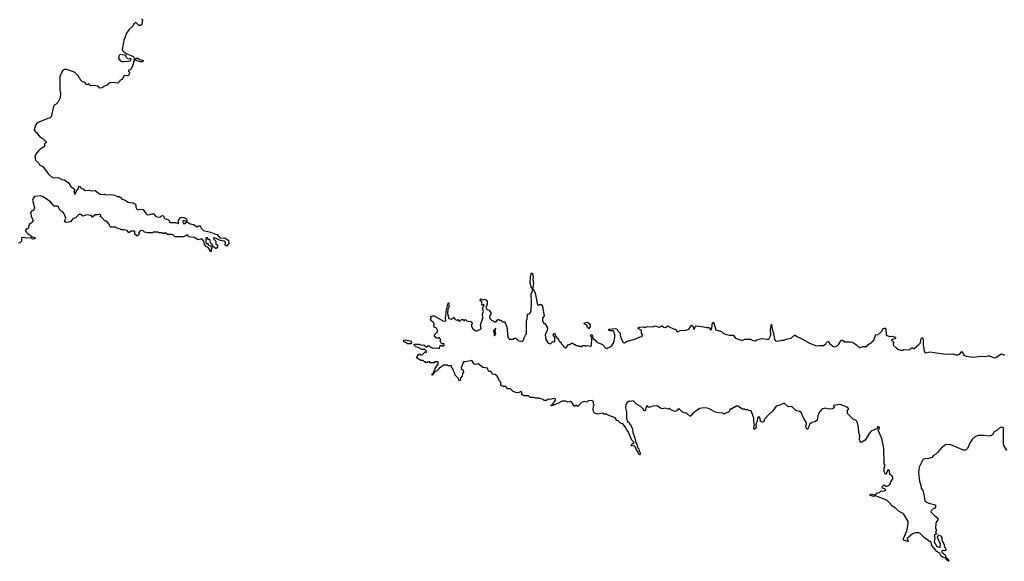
# Model space of a CAD drawing. Extents: x 1980017 to 2252640, y 74400 to 266395.
# Tile 97 of 256: x 2036058 to 2048573, y 184568 to 191448. Entities that reach past the tile are written whole.
import ezdxf

# ---------------------------------------------------------------- set-up
doc = ezdxf.new("R2010")
doc.units = 0

msp = doc.modelspace()

# ---------------------------------------------------------------- linework, layer by layer
at = {"layer": '0CON20XD'}
for points in [[(2037605, 191458), (2037617, 191447), (2037610, 191385), (2037595, 191373), (2037574, 191374), (2037535, 191412), (2037508, 191395), (2037496, 191364), (2037445, 191320), (2037414, 191275), (2037381, 191185), (2037363, 191093), (2037360, 191065), (2037366, 191056), (2037385, 191036), (2037420, 191015), (2037505, 190978), (2037513, 190965), (2037514, 190934), (2037493, 190857), (2037470, 190825), (2037468, 190812), (2037440, 190805), (2037440, 190795), (2037452, 190782), (2037444, 190745), (2037425, 190734), (2037385, 190740), (2037355, 190690), (2037330, 190675), (2037330, 190665), (2037305, 190640), (2037245, 190650), (2037203, 190647), (2037185, 190638), (2037170, 190615), (2037129, 190601), (2037105, 190580), (2037077, 190577), (2037054, 190604), (2036995, 190612), (2036965, 190608), (2036947, 190617), (2036935, 190632), (2036912, 190622), (2036885, 190650), (2036855, 190660), (2036830, 190685), (2036827, 190697), (2036810, 190715), (2036810, 190725), (2036760, 190775), (2036740, 190785), (2036654, 190816), (2036625, 190813), (2036602, 190798), (2036567, 190725), (2036566, 190556), (2036577, 190515), (2036570, 190455), (2036542, 190395), (2036522, 190375), (2036495, 190361), (2036486, 190345), (2036457, 190213), (2036445, 190202), (2036415, 190192), (2036281, 190139), (2036255, 190100), (2036240, 190045), (2036316, 189955), (2036354, 189934), (2036397, 189893), (2036396, 189884), (2036372, 189875), (2036373, 189837), (2036318, 189805), (2036295, 189782), (2036260, 189735), (2036250, 189705), (2036258, 189665), (2036295, 189628), (2036308, 189605), (2036353, 189583), (2036422, 189485), (2036462, 189452), (2036495, 189440), (2036545, 189442), (2036595, 189418), (2036625, 189412), (2036680, 189375), (2036707, 189327), (2036756, 189296), (2036750, 189255), (2036755, 189230), (2036765, 189238), (2036774, 189266), (2036801, 189299), (2036805, 189320), (2036815, 189332), (2036825, 189328), (2036840, 189305), (2036865, 189298), (2036888, 189278), (2036935, 189282), (2036965, 189272), (2037015, 189278), (2037070, 189235), (2037088, 189228), (2037135, 189230), (2037165, 189222), (2037225, 189228), (2037265, 189218), (2037295, 189200), (2037325, 189200), (2037346, 189186), (2037353, 189173), (2037400, 189155), (2037435, 189130), (2037495, 189120), (2037519, 189109), (2037532, 189095), (2037532, 189065), (2037545, 189040), (2037565, 189032), (2037585, 189040), (2037628, 189038), (2037660, 188985), (2037675, 188972), (2037695, 188968), (2037738, 188982), (2037762, 188982), (2037789, 188949), (2037825, 188939), (2037846, 188944), (2037862, 188958), (2037875, 188961), (2037888, 188948), (2037892, 188922), (2037915, 188920), (2037947, 188907), (2037957, 188897), (2037958, 188885), (2037975, 188872), (2038040, 188870), (2038075, 188860), (2038076, 188895), (2038098, 188932), (2038115, 188939), (2038145, 188935), (2038178, 188918), (2038184, 188896), (2038175, 188886), (2038135, 188896), (2038130, 188875), (2038135, 188860), (2038155, 188860), (2038182, 188878), (2038193, 188877), (2038223, 188855), (2038265, 188846), (2038315, 188818), (2038333, 188827), (2038355, 188828), (2038358, 188805), (2038395, 188771), (2038485, 188750), (2038545, 188722), (2038569, 188719), (2038604, 188674), (2038665, 188675), (2038711, 188641), (2038717, 188627), (2038714, 188605), (2038685, 188570), (2038668, 188585), (2038672, 188615)], [(2037385, 190917), (2037445, 190922), (2037465, 190930), (2037476, 190945), (2037465, 190953), (2037445, 190948), (2037431, 190951), (2037416, 190966), (2037405, 190992), (2037345, 191005), (2037324, 190995), (2037312, 190955), (2037340, 190925), (2037355, 190918), (2037385, 190917)], [(2037592, 190912), (2037539, 190929), (2037528, 190935), (2037526, 190945), (2037542, 190958), (2037565, 190957), (2037584, 190944), (2037621, 190935), (2037630, 190925), (2037615, 190913), (2037592, 190912)], [(2038672, 188615), (2038671, 188625), (2038657, 188635), (2038605, 188643), (2038545, 188673), (2038520, 188675), (2038522, 188662), (2038550, 188635), (2038552, 188602), (2038570, 188585), (2038570, 188555), (2038555, 188540), (2038545, 188540), (2038512, 188572), (2038508, 188588), (2038482, 188612), (2038478, 188648), (2038465, 188660), (2038452, 188652), (2038447, 188677), (2038422, 188678), (2038422, 188612), (2038435, 188600), (2038448, 188608), (2038452, 188592), (2038462, 188582), (2038478, 188578), (2038500, 188555), (2038498, 188542), (2038490, 188535), (2038490, 188505), (2038485, 188500), (2038468, 188538), (2038448, 188558), (2038432, 188562), (2038405, 188590), (2038400, 188635), (2038378, 188658), (2038355, 188660), (2038325, 188652), (2038275, 188682), (2038205, 188690), (2038195, 188710), (2038175, 188710), (2038168, 188702), (2038135, 188690), (2038025, 188690), (2038020, 188705), (2037995, 188720), (2037935, 188720), (2037905, 188738), (2037895, 188730), (2037875, 188730), (2037865, 188740), (2037825, 188740), (2037817, 188747), (2037795, 188750), (2037755, 188750), (2037745, 188740), (2037685, 188742), (2037645, 188750), (2037627, 188767), (2037595, 188770), (2037570, 188745), (2037570, 188715), (2037555, 188700), (2037545, 188700), (2037520, 188725), (2037520, 188755), (2037515, 188760), (2037475, 188760), (2037445, 188740), (2037430, 188755), (2037425, 188770), (2037385, 188780), (2037345, 188780), (2037337, 188787), (2037303, 188793), (2037275, 188810), (2037215, 188810), (2037203, 188823), (2037195, 188850), (2037168, 188878), (2037155, 188890), (2037145, 188890), (2037098, 188938), (2037082, 188942), (2037090, 188965), (2037075, 188978), (2037045, 188968), (2037015, 188970), (2036985, 188940), (2036965, 188960), (2036905, 188968), (2036865, 188952), (2036832, 188972), (2036808, 188972), (2036765, 188932), (2036735, 188920), (2036702, 188878), (2036645, 188873), (2036628, 188885), (2036632, 188895), (2036644, 188925), (2036622, 188982), (2036608, 188998), (2036570, 189025), (2036552, 189065), (2036535, 189077), (2036495, 189080), (2036450, 189135), (2036355, 189198), (2036325, 189208), (2036245, 189200), (2036223, 189167), (2036222, 189155), (2036240, 189075), (2036250, 189065), (2036240, 189055), (2036238, 189032), (2036228, 189022), (2036212, 189018), (2036190, 188995), (2036200, 188985), (2036203, 188953), (2036227, 188893), (2036220, 188875), (2036180, 188845), (2036180, 188835), (2036170, 188825), (2036170, 188805), (2036155, 188790), (2036145, 188790), (2036130, 188775), (2036130, 188765), (2036138, 188758), (2036140, 188745), (2036160, 188735), (2036160, 188725), (2036191, 188711), (2036205, 188692), (2036249, 188679), (2036253, 188675), (2036250, 188665), (2036225, 188659), (2036195, 188678), (2036141, 188671), (2036105, 188682), (2036080, 188675), (2036082, 188662), (2036090, 188655), (2036082, 188648), (2036078, 188632), (2036058, 188612), (2036042, 188608)], [(2042575, 188030), (2042559, 188055), (2042548, 188108), (2042550, 188175), (2042565, 188230), (2042575, 188222), (2042585, 188175), (2042581, 188145), (2042587, 188103), (2042582, 188038), (2042575, 188030)], [(2041365, 187510), (2041355, 187530), (2041325, 187540), (2041320, 187565), (2041330, 187575), (2041328, 187585), (2041319, 187599), (2041282, 187625), (2041280, 187635), (2041288, 187655), (2041283, 187677), (2041304, 187686), (2041327, 187687), (2041435, 187622), (2041475, 187620), (2041468, 187665), (2041480, 187715), (2041479, 187745), (2041504, 187846), (2041515, 187850), (2041510, 187835), (2041518, 187805), (2041501, 187769), (2041496, 187715), (2041511, 187651), (2041546, 187644), (2041575, 187668), (2041595, 187640), (2041615, 187630), (2041625, 187640), (2041645, 187620), (2041658, 187622), (2041675, 187640), (2041698, 187638), (2041705, 187620), (2041725, 187640), (2041742, 187622), (2041765, 187612), (2041788, 187618), (2041808, 187598), (2041810, 187585), (2041800, 187575), (2041800, 187555), (2041812, 187525), (2041830, 187510), (2041855, 187497), (2041873, 187497), (2041915, 187518), (2041922, 187525), (2041917, 187573), (2041944, 187655), (2041940, 187705), (2041951, 187745), (2041942, 187785), (2041960, 187815), (2041945, 187830), (2041935, 187820), (2041930, 187825), (2041932, 187862), (2041910, 187875), (2041910, 187885), (2041925, 187900), (2041945, 187888), (2041975, 187898), (2041995, 187880), (2042000, 187875), (2042000, 187825), (2041982, 187795), (2041995, 187768), (2042026, 187756), (2042052, 187715), (2042028, 187682), (2042035, 187650), (2042055, 187630), (2042085, 187620), (2042098, 187608), (2042115, 187610), (2042135, 187640), (2042148, 187638), (2042155, 187630), (2042175, 187630), (2042195, 187610), (2042218, 187608), (2042230, 187595), (2042248, 187545), (2042262, 187415), (2042272, 187402), (2042285, 187390), (2042335, 187390), (2042345, 187400), (2042365, 187400), (2042392, 187372), (2042445, 187360), (2042460, 187375), (2042468, 187405), (2042485, 187440), (2042500, 187455), (2042498, 187622), (2042508, 187645), (2042513, 187707), (2042538, 187712), (2042552, 187728), (2042559, 187755), (2042564, 187855), (2042558, 187965), (2042578, 188005), (2042580, 188030), (2042585, 188030), (2042609, 187975), (2042640, 187825), (2042655, 187820), (2042665, 187830), (2042695, 187830), (2042703, 187803), (2042726, 187685), (2042703, 187657), (2042702, 187625), (2042717, 187597), (2042738, 187585), (2042767, 187535), (2042762, 187498), (2042737, 187445), (2042744, 187384), (2042775, 187340), (2042805, 187330), (2042835, 187360), (2042860, 187355), (2042858, 187412), (2042840, 187445), (2042845, 187462), (2042855, 187462), (2042865, 187450), (2042872, 187422), (2042912, 187375), (2042914, 187364), (2042935, 187350), (2042940, 187335), (2042970, 187305), (2042970, 187295), (2042995, 187280), (2043008, 187282), (2043012, 187298), (2043035, 187320), (2043055, 187320), (2043073, 187337), (2043085, 187340), (2043135, 187310), (2043155, 187310), (2043162, 187302), (2043185, 187300), (2043195, 187290), (2043215, 187310), (2043245, 187310), (2043255, 187300), (2043275, 187308), (2043315, 187302), (2043325, 187310), (2043330, 187405), (2043312, 187435), (2043325, 187450), (2043338, 187435), (2043342, 187402), (2043370, 187380), (2043392, 187352), (2043465, 187320), (2043510, 187275), (2043525, 187270), (2043532, 187278), (2043565, 187290), (2043585, 187310), (2043608, 187345), (2043622, 187415), (2043622, 187445), (2043610, 187485), (2043596, 187496), (2043566, 187496), (2043540, 187505), (2043552, 187518), (2043625, 187526), (2043649, 187519), (2043665, 187490), (2043690, 187465), (2043690, 187435), (2043710, 187375), (2043730, 187345), (2043745, 187342), (2043778, 187362), (2043875, 187388), (2043945, 187420), (2043970, 187425), (2043972, 187438), (2043980, 187445), (2043960, 187465), (2043960, 187505), (2043945, 187508), (2043920, 187525), (2043920, 187535), (2043935, 187543), (2043985, 187548), (2043995, 187540), (2044015, 187540), (2044038, 187552), (2044105, 187548), (2044135, 187560), (2044182, 187542), (2044198, 187545), (2044215, 187560), (2044225, 187560), (2044245, 187540), (2044265, 187538), (2044295, 187560), (2044305, 187550), (2044375, 187518), (2044397, 187517), (2044408, 187495), (2044425, 187483), (2044455, 187500), (2044525, 187502), (2044565, 187518), (2044595, 187568), (2044612, 187555), (2044625, 187518), (2044635, 187520), (2044643, 187547), (2044655, 187560), (2044755, 187548), (2044787, 187537), (2044825, 187538), (2044834, 187514), (2044845, 187508), (2044856, 187535), (2044863, 187597), (2044875, 187606), (2044905, 187508), (2044977, 187487), (2045000, 187465), (2045023, 187453), (2045075, 187440), (2045125, 187440), (2045155, 187402), (2045245, 187372), (2045275, 187390), (2045345, 187390), (2045375, 187372), (2045405, 187368), (2045428, 187382), (2045485, 187398), (2045555, 187388), (2045579, 187391), (2045605, 187440), (2045601, 187515), (2045615, 187578), (2045618, 187535), (2045639, 187465), (2045653, 187385), (2045665, 187368), (2045675, 187367), (2045695, 187363), (2045745, 187377), (2045775, 187378), (2045815, 187393), (2045865, 187403), (2045905, 187438), (2045915, 187438), (2045945, 187417), (2045985, 187402), (2046098, 187338), (2046184, 187304), (2046215, 187310), (2046275, 187310), (2046305, 187332), (2046316, 187354), (2046335, 187360), (2046355, 187328), (2046400, 187295), (2046415, 187292), (2046445, 187302), (2046468, 187325), (2046495, 187368), (2046505, 187378), (2046515, 187378), (2046544, 187354), (2046615, 187357), (2046645, 187350), (2046696, 187316), (2046735, 187280), (2046775, 187298), (2046830, 187295), (2046832, 187308), (2046862, 187338), (2046885, 187342), (2046890, 187355), (2046914, 187376), (2046942, 187448), (2046970, 187445), (2047020, 187495), (2047034, 187526), (2047045, 187530), (2047057, 187527), (2047068, 187515), (2047073, 187445), (2047084, 187434), (2047112, 187422), (2047145, 187426), (2047190, 187415), (2047190, 187405), (2047180, 187395), (2047150, 187385), (2047140, 187375), (2047170, 187345), (2047162, 187325), (2047165, 187310), (2047205, 187272), (2047227, 187257), (2047255, 187248), (2047282, 187248), (2047295, 187260), (2047370, 187255), (2047395, 187280), (2047408, 187278), (2047415, 187270), (2047428, 187272), (2047488, 187322), (2047507, 187343), (2047512, 187385), (2047525, 187409), (2047535, 187403), (2047541, 187385), (2047540, 187315), (2047555, 187240), (2047562, 187222), (2047575, 187217), (2047625, 187228), (2047795, 187201), (2047885, 187198), (2047915, 187202), (2047955, 187192), (2047985, 187192), (2048005, 187200), (2048035, 187233), (2048065, 187182), (2048094, 187174), (2048175, 187162), (2048275, 187173), (2048325, 187171), (2048365, 187179), (2048385, 187176), (2048445, 187151), (2048465, 187157), (2048535, 187201), (2048555, 187200), (2048575, 187187)], [(2048604, 185974), (2048568, 186038), (2048562, 186062), (2048562, 186255), (2048558, 186268), (2048535, 186270), (2048515, 186262), (2048479, 186231), (2048445, 186213), (2048421, 186175), (2048400, 186160), (2048375, 186157), (2048315, 186165), (2048246, 186164), (2048208, 186152), (2048166, 186114), (2048139, 186075), (2048105, 186002), (2048085, 185980), (2048055, 185979), (2047895, 186049), (2047835, 186053), (2047784, 186016), (2047725, 185948), (2047703, 185927), (2047675, 185912), (2047650, 185885), (2047615, 185872), (2047565, 185869), (2047540, 185865), (2047490, 185765), (2047481, 185695), (2047494, 185584), (2047512, 185535), (2047518, 185495), (2047538, 185465), (2047552, 185415), (2047565, 185330), (2047615, 185306), (2047698, 185285), (2047700, 185255), (2047685, 185240), (2047670, 185235), (2047645, 185210), (2047640, 185195), (2047690, 185145), (2047730, 185115), (2047730, 185095), (2047702, 185055), (2047700, 184985), (2047710, 184965), (2047700, 184935), (2047710, 184925), (2047710, 184915), (2047683, 184897), (2047688, 184865), (2047682, 184815), (2047714, 184754), (2047756, 184744), (2047760, 184795), (2047745, 184818), (2047726, 184875), (2047738, 184902), (2047755, 184900), (2047768, 184888), (2047779, 184868), (2047781, 184841), (2047809, 184775), (2047811, 184751), (2047833, 184715), (2047826, 184704), (2047815, 184699), (2047784, 184706), (2047778, 184695), (2047780, 184685), (2047820, 184650), (2047832, 184622), (2047860, 184595), (2047869, 184571), (2047865, 184568), (2047845, 184583), (2047823, 184613), (2047788, 184618), (2047771, 184631), (2047753, 184665), (2047714, 184694), (2047650, 184770), (2047645, 184808), (2047560, 184865), (2047502, 184922), (2047485, 184928), (2047445, 184928), (2047405, 184918), (2047340, 184855), (2047350, 184825), (2047345, 184818), (2047292, 184835), (2047292, 184858), (2047336, 184955), (2047353, 185045), (2047350, 185075), (2047298, 185165), (2047286, 185176), (2047235, 185198), (2047195, 185240), (2047140, 185275), (2047132, 185295), (2047082, 185345), (2046935, 185398), (2046915, 185392), (2046866, 185405), (2046866, 185415), (2046885, 185423), (2046925, 185408), (2046955, 185438), (2046985, 185442), (2047007, 185463), (2047035, 185460), (2047058, 185465), (2047068, 185475), (2047055, 185488), (2047020, 185495), (2047025, 185520), (2047045, 185540), (2047065, 185522), (2047085, 185524), (2047108, 185535), (2047124, 185546), (2047129, 185575), (2047143, 185597), (2047155, 185613), (2047158, 185638), (2047145, 185653), (2047119, 185669), (2047112, 185715), (2047092, 185728), (2047082, 185695), (2047065, 185670), (2047048, 185705), (2047048, 185755), (2047058, 185785), (2047048, 185805), (2047042, 186005), (2047017, 186127), (2046970, 186235), (2046972, 186248), (2046987, 186253), (2046988, 186265), (2046980, 186275), (2046963, 186277), (2046958, 186252), (2046935, 186248), (2046881, 186219), (2046855, 186192), (2046803, 186107), (2046755, 186078), (2046745, 186080), (2046731, 186115), (2046737, 186163), (2046722, 186205), (2046718, 186268), (2046706, 186326), (2046695, 186350), (2046682, 186362), (2046655, 186370), (2046580, 186445), (2046580, 186475), (2046570, 186485), (2046585, 186490), (2046598, 186505), (2046560, 186535), (2046485, 186561), (2046400, 186545), (2046410, 186515), (2046387, 186503), (2046345, 186502), (2046295, 186513), (2046255, 186502), (2046222, 186465), (2046202, 186415), (2046195, 186360), (2046165, 186340), (2046125, 186330), (2046098, 186305), (2046075, 186244), (2046064, 186244), (2046054, 186265), (2046051, 186285), (2046058, 186315), (2046058, 186325), (2046025, 186380), (2045989, 186459), (2045975, 186470), (2045923, 186483), (2045883, 186523), (2045865, 186532), (2045825, 186530), (2045775, 186578), (2045719, 186551), (2045675, 186540), (2045632, 186478), (2045575, 186430), (2045527, 186375), (2045513, 186337), (2045505, 186333), (2045475, 186343), (2045467, 186397), (2045455, 186402), (2045445, 186397), (2045434, 186385), (2045431, 186355), (2045413, 186305), (2045421, 186265), (2045395, 186240), (2045390, 186265), (2045399, 186305), (2045390, 186345), (2045390, 186385), (2045355, 186480), (2045323, 186483), (2045315, 186490), (2045285, 186490), (2045275, 186500), (2045245, 186500), (2045185, 186540), (2045165, 186540), (2045145, 186520), (2045135, 186520), (2045105, 186500), (2045085, 186500), (2045080, 186475), (2045070, 186465), (2045015, 186440), (2045005, 186440), (2044995, 186450), (2044945, 186452), (2044903, 186463), (2044815, 186508), (2044777, 186517), (2044725, 186512), (2044703, 186507), (2044645, 186472), (2044612, 186445), (2044585, 186410), (2044575, 186410), (2044535, 186450), (2044505, 186452), (2044480, 186465), (2044445, 186500), (2044425, 186500), (2044400, 186475), (2044385, 186472), (2044335, 186490), (2044315, 186508), (2044295, 186502), (2044265, 186512), (2044223, 186503), (2044202, 186512), (2044162, 186542), (2044105, 186540), (2044055, 186520), (2044032, 186548), (2044017, 186515), (2044010, 186480), (2044005, 186480), (2043994, 186484), (2043983, 186503), (2043945, 186540), (2043900, 186565), (2043855, 186608), (2043822, 186598), (2043805, 186600), (2043775, 186580), (2043762, 186545), (2043760, 186515), (2043770, 186465), (2043770, 186385), (2043783, 186345), (2043810, 186325), (2043810, 186315), (2043820, 186305), (2043847, 186247), (2043850, 186205), (2043876, 186136), (2043888, 186078), (2043903, 186055), (2043911, 186015), (2043927, 185997), (2043930, 185970), (2043944, 185945), (2043946, 185934), (2043935, 185919), (2043925, 185927), (2043921, 185955), (2043901, 185975), (2043878, 186028), (2043830, 186035), (2043839, 186055), (2043867, 186077), (2043837, 186107), (2043793, 186215), (2043771, 186241), (2043765, 186260), (2043725, 186312), (2043695, 186322), (2043665, 186350), (2043650, 186355), (2043625, 186392), (2043548, 186418), (2043515, 186438), (2043488, 186438), (2043465, 186448), (2043405, 186438), (2043365, 186450), (2043350, 186475), (2043348, 186495), (2043350, 186535), (2043358, 186555), (2043350, 186565), (2043350, 186595), (2043335, 186610), (2043283, 186607), (2043265, 186590), (2043235, 186598), (2043218, 186592), (2043190, 186575), (2043155, 186537), (2043145, 186537), (2043125, 186550), (2043115, 186540), (2043105, 186540), (2043078, 186585), (2043057, 186597), (2043025, 186588), (2042995, 186600), (2042955, 186600), (2042935, 186594), (2042898, 186572), (2042822, 186542), (2042810, 186545), (2042839, 186571), (2042870, 186615), (2042869, 186629), (2042855, 186636), (2042795, 186622), (2042775, 186628), (2042755, 186610), (2042725, 186610), (2042712, 186622), (2042655, 186638), (2042615, 186638), (2042585, 186648), (2042545, 186650), (2042525, 186670), (2042465, 186670), (2042440, 186685), (2042440, 186715), (2042432, 186722), (2042418, 186722), (2042392, 186708), (2042363, 186713), (2042330, 186725), (2042295, 186760), (2042255, 186760), (2042250, 186775), (2042235, 186790), (2042205, 186790), (2042175, 186800), (2042172, 186842), (2042153, 186863), (2042148, 186885), (2042125, 186920), (2042102, 186942), (2042070, 186945), (2042048, 186978), (2042025, 186980), (2042013, 186993), (2042005, 187020), (2041945, 187030), (2041887, 187077), (2041855, 187068), (2041835, 187070), (2041805, 187120), (2041725, 187100), (2041699, 187101), (2041668, 187025), (2041669, 187015), (2041696, 186995), (2041700, 186975), (2041686, 186955), (2041681, 186919), (2041660, 186895), (2041657, 186863), (2041645, 186860), (2041635, 186890), (2041592, 186932), (2041590, 186955), (2041570, 186985), (2041568, 187008), (2041550, 187025), (2041545, 187050), (2041505, 187050), (2041495, 187060), (2041445, 187060), (2041425, 187040), (2041395, 187022), (2041357, 186983), (2041331, 186969), (2041319, 186945), (2041303, 186933), (2041298, 186938), (2041304, 186955), (2041322, 186968), (2041339, 187015), (2041377, 187075), (2041375, 187100), (2041335, 187100), (2041325, 187090), (2041275, 187090), (2041265, 187100), (2041245, 187100), (2041238, 187092), (2041225, 187090), (2041215, 187100), (2041205, 187100), (2041185, 187120), (2041155, 187120), (2041102, 187152), (2041132, 187198), (2041145, 187200), (2041155, 187190), (2041175, 187190), (2041212, 187228), (2041228, 187222), (2041230, 187235), (2041208, 187258), (2041168, 187258), (2041115, 187288), (2041095, 187290), (2041072, 187312), (2041073, 187327), (2041135, 187324), (2041165, 187314), (2041195, 187318), (2041225, 187290), (2041235, 187290), (2041244, 187306), (2041255, 187310), (2041292, 187282), (2041310, 187275), (2041365, 187278), (2041395, 187270), (2041403, 187307), (2041425, 187310), (2041435, 187300), (2041455, 187310), (2041455, 187330), (2041425, 187330), (2041415, 187340), (2041402, 187365), (2041410, 187385), (2041400, 187395), (2041398, 187408), (2041385, 187410), (2041375, 187400), (2041355, 187400), (2041330, 187425), (2041330, 187445), (2041367, 187483), (2041370, 187505), (2041365, 187510)], [(2042095, 187430), (2042110, 187455), (2042100, 187485), (2042100, 187510), (2042108, 187515), (2042105, 187530), (2042100, 187510), (2042080, 187495), (2042082, 187482), (2042090, 187475), (2042090, 187435), (2042095, 187430)], [(2043295, 187520), (2043276, 187536), (2043267, 187567), (2043232, 187582), (2043238, 187595), (2043275, 187604), (2043297, 187587), (2043306, 187575), (2043309, 187555), (2043302, 187528), (2043295, 187520)], [(2041035, 187330), (2040985, 187331), (2040965, 187349), (2040940, 187355), (2040940, 187375), (2040962, 187382), (2041025, 187370), (2041039, 187349), (2041035, 187330)]]:
    msp.add_lwpolyline(points, dxfattribs=at)

doc.saveas('drawing.dxf')
